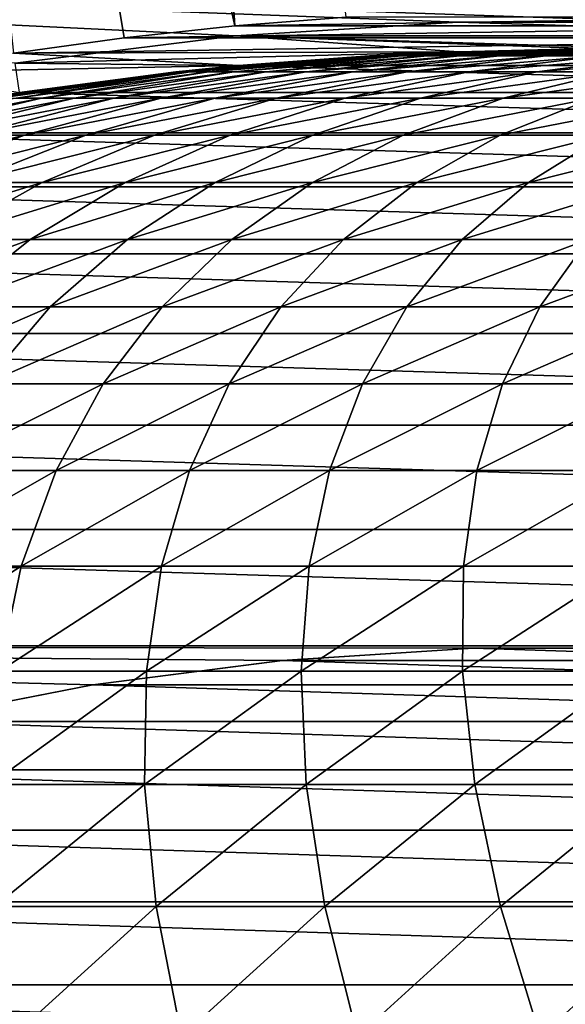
# Model space of a CAD drawing. Header units: metres. Extents: x -24 to 236, y -24 to 24.
# Tile 57 of 256: x -1.38 to -0.01, y 6.6 to 9.08. Entities that reach past the tile are written whole.
import ezdxf

# ---------------------------------------------------------------- set-up
doc = ezdxf.new("R2010")
doc.units = ezdxf.units.M
doc.layers.add('solid_10392024', color=7, linetype='CONTINUOUS')

msp = doc.modelspace()

# ---------------------------------------------------------------- linework, layer by layer
at = {"layer": 'solid_10392024'}
for points in [[(-1.936805, 13.966345, 4.4), (-0.839321, 9.061184, 9.4), (-1.164514, 14.051829, 4.4)], [(-1.164514, 14.051829, 4.4), (-0.839321, 9.061184, 9.4), (-0.560048, 9.082749, 9.4)], [(-1.936805, 13.966345, 4.4), (-1.395959, 8.992279, 9.4), (-1.11822, 9.030998, 9.4)], [(-1.936805, 13.966345, 4.4), (-1.11822, 9.030998, 9.4), (-0.839321, 9.061184, 9.4)], [(6.398346, 8.916892), (-5.858806, 9.280356), (5.858806, 9.280356)], [(0.279591, 9.070678), (-5.858806, 9.280356), (6.398346, 8.916892)], [(-0.279591, 9.070678), (-5.858806, 9.280356), (0.279591, 9.070678)], [(-0.836992, 9.036287), (-5.858806, 9.280356), (-0.279591, 9.070678)], [(-1.392217, 8.967558), (-5.858806, 9.280356), (-0.836992, 9.036287)], [(0.560048, 9.082749, 9.4), (-0.560048, 9.082749, 9.4), (-0.839321, 9.061184, 9.4)], [(0.839321, 9.061184, 9.4), (0.560048, 9.082749, 9.4), (-0.839321, 9.061184, 9.4)], [(-0.837015, 9.03629, 0.009358), (-0.836992, 9.036287), (-0.279591, 9.070678)], [(-0.279637, 9.070673, 0.009358), (-0.837015, 9.03629, 0.009358), (-0.279591, 9.070678)], [(0.837015, 9.03629, 0.009358), (-0.837015, 9.03629, 0.009358), (-0.279637, 9.070673, 0.009358)], [(-0.279637, 9.070673, 0.009358), (-0.279591, 9.070678), (0.279591, 9.070678)], [(0.279637, 9.070673, 0.009358), (-0.279637, 9.070673, 0.009358), (0.279591, 9.070678)], [(0.837015, 9.03629, 0.009358), (-0.279637, 9.070673, 0.009358), (0.279637, 9.070673, 0.009358)], [(0.839321, 9.061184, 9.4), (-0.839321, 9.061184, 9.4), (-1.11822, 9.030998, 9.4)], [(1.11822, 9.030998, 9.4), (0.839321, 9.061184, 9.4), (-1.11822, 9.030998, 9.4)], [(1.11822, 9.030998, 9.4), (-1.11822, 9.030998, 9.4), (-1.395959, 8.992279, 9.4)], [(-0.277191, 8.995729, 9.4), (1.11822, 9.030998, 9.4), (-1.395959, 8.992279, 9.4)], [(-1.392124, 8.967575, 0.009358), (-1.392217, 8.967558), (-0.836992, 9.036287)], [(-0.837015, 9.03629, 0.009358), (-1.392124, 8.967575, 0.009358), (-0.836992, 9.036287)], [(-0.277191, 8.995729, 0.009358), (-1.392124, 8.967575, 0.009358), (-0.837015, 9.03629, 0.009358)], [(1.392124, 8.967575, 0.009358), (-0.837015, 9.03629, 0.009358), (0.837015, 9.03629, 0.009358)], [(0.277191, 8.995729, 0.009358), (-0.837015, 9.03629, 0.009358), (1.392124, 8.967575, 0.009358)], [(-0.277191, 8.995729, 0.009358), (-0.837015, 9.03629, 0.009358), (0.277191, 8.995729, 0.009358)], [(-0.277191, 8.995729, 9.4), (0.277191, 8.995729, 9.4), (1.11822, 9.030998, 9.4)], [(-0.83047, 8.961599, 9.4), (-1.395959, 8.992279, 9.4), (-1.671865, 8.945097, 9.4)], [(-0.83047, 8.961599, 9.4), (-0.277191, 8.995729, 9.4), (-1.395959, 8.992279, 9.4)], [(-0.83047, 8.961599, 0.009358), (-1.392124, 8.967575, 0.009358), (-0.277191, 8.995729, 0.009358)], [(-0.277662, 8.995712), (-0.831248, 8.961519), (-0.83047, 8.961599, 0.009358)], [(0.831248, 8.961519), (-0.831248, 8.961519), (-0.277662, 8.995712)], [(-0.277156, 8.995731, 57.5), (-0.277191, 8.995729, 9.4), (-0.83047, 8.961599, 9.4)], [(-0.501366, 8.986024, 57.5), (-0.277156, 8.995731, 57.5), (-0.83047, 8.961599, 9.4)], [(-0.277662, 8.995712), (-0.83047, 8.961599, 0.009358), (-0.277191, 8.995729, 0.009358)], [(-0.501366, 8.986024, 57.5), (-0.492278, 8.986027, 61.275776), (-0.277156, 8.995731, 57.5)], [(-0.492278, 8.986027, 61.275776), (-0.004567, 8.999992, 61.27343), (-0.01365, 8.99999, 57.5)], [(-0.492278, 8.986027, 61.275776), (-0.465024, 8.986032, 65.051018), (-0.004567, 8.999992, 61.27343)], [(-0.492278, 8.986027, 61.275776), (-0.01365, 8.99999, 57.5), (-0.277156, 8.995731, 57.5)], [(-0.465024, 8.986032, 65.051018), (0.02267, 8.999998, 65.046333), (-0.004567, 8.999992, 61.27343)], [(-0.465024, 8.986032, 65.051018), (-0.419622, 8.986039, 68.825218), (0.02267, 8.999998, 65.046333)], [(-0.419622, 8.986039, 68.825218), (0.068044, 9.000005, 68.818184), (0.02267, 8.999998, 65.046333)], [(-0.419622, 8.986039, 68.825218), (-0.356087, 8.986046, 72.597832), (0.068044, 9.000005, 68.818184)], [(-0.356087, 8.986046, 72.597832), (0.131539, 9.000011, 72.588455), (0.068044, 9.000005, 68.818184)], [(-0.356087, 8.986046, 72.597832), (-0.274438, 8.986052, 76.368347), (0.131539, 9.000011, 72.588455)], [(-0.277662, 8.995712), (-0.277191, 8.995729, 0.009358), (0.277191, 8.995729, 0.009358)], [(0.277662, 8.995712), (-0.277662, 8.995712), (0.277191, 8.995729, 0.009358)], [(0.831248, 8.961519), (-0.277662, 8.995712), (0.277662, 8.995712)], [(-0.01365, 8.99999, 57.5), (0.277156, 8.995731, 57.5), (-0.277191, 8.995729, 9.4)], [(-0.277156, 8.995731, 57.5), (-0.01365, 8.99999, 57.5), (-0.277191, 8.995729, 9.4)], [(0.277156, 8.995731, 57.5), (0.277191, 8.995729, 9.4), (-0.277191, 8.995729, 9.4)], [(-0.274438, 8.986052, 76.368347), (0.213138, 9.000017, 76.356621), (0.131539, 9.000011, 72.588455)], [(-0.274438, 8.986052, 76.368347), (-0.17469, 8.986054, 80.136238), (0.213138, 9.000017, 76.356621)], [(-0.17469, 8.986054, 80.136238), (0.312824, 9.00002, 80.122162), (0.213138, 9.000017, 76.356621)], [(-0.17469, 8.986054, 80.136238), (-0.056861, 8.986055, 83.900986), (0.312824, 9.00002, 80.122162)], [(-0.056861, 8.986055, 83.900986), (0.43058, 9.000021, 83.884552), (0.312824, 9.00002, 80.122162)], [(-0.056861, 8.986055, 83.900986), (0.079034, 8.986053, 87.662048), (0.43058, 9.000021, 83.884552)], [(-0.01365, 8.99999, 57.5), (-0.004567, 8.999992, 61.27343), (0.277156, 8.995731, 57.5)], [(-1.380554, 8.893479, 0.009358), (-1.392124, 8.967575, 0.009358), (-0.83047, 8.961599, 0.009358)], [(-0.978515, 8.945651, 61.278111), (-0.492278, 8.986027, 61.275776), (-0.501366, 8.986024, 57.5)], [(-0.978515, 8.945651, 61.278111), (-0.951245, 8.945657, 65.055695), (-0.492278, 8.986027, 61.275776)], [(-0.978515, 8.945651, 61.278111), (-0.501366, 8.986024, 57.5), (-0.830415, 8.961608, 57.5)], [(-0.951245, 8.945657, 65.055695), (-0.465024, 8.986032, 65.051018), (-0.492278, 8.986027, 61.275776)], [(-0.951245, 8.945657, 65.055695), (-0.905814, 8.945663, 68.83223), (-0.465024, 8.986032, 65.051018)], [(-0.905814, 8.945663, 68.83223), (-0.419622, 8.986039, 68.825218), (-0.465024, 8.986032, 65.051018)], [(-0.905814, 8.945663, 68.83223), (-0.842241, 8.94567, 72.607185), (-0.419622, 8.986039, 68.825218)], [(-0.842241, 8.94567, 72.607185), (-0.356087, 8.986046, 72.597832), (-0.419622, 8.986039, 68.825218)], [(-0.842241, 8.94567, 72.607185), (-0.760541, 8.945676, 76.380043), (-0.356087, 8.986046, 72.597832)], [(-0.830415, 8.961608, 57.5), (-0.501366, 8.986024, 57.5), (-0.83047, 8.961599, 9.4)], [(-0.760541, 8.945676, 76.380043), (-0.274438, 8.986052, 76.368347), (-0.356087, 8.986046, 72.597832)], [(-0.760541, 8.945676, 76.380043), (-0.660731, 8.945679, 80.150276), (-0.274438, 8.986052, 76.368347)], [(-0.660731, 8.945679, 80.150276), (-0.17469, 8.986054, 80.136238), (-0.274438, 8.986052, 76.368347)], [(-0.660731, 8.945679, 80.150276), (-0.542828, 8.94568, 83.917366), (-0.17469, 8.986054, 80.136238)], [(-0.542828, 8.94568, 83.917366), (-0.056861, 8.986055, 83.900986), (-0.17469, 8.986054, 80.136238)], [(-0.542828, 8.94568, 83.917366), (-0.406849, 8.945678, 87.680786), (-0.056861, 8.986055, 83.900986)], [(-0.406849, 8.945678, 87.680786), (0.079034, 8.986053, 87.662048), (-0.056861, 8.986055, 83.900986)], [(-0.406849, 8.945678, 87.680786), (-0.25281, 8.945673, 91.44001), (0.079034, 8.986053, 87.662048)], [(-0.25281, 8.945673, 91.44001), (0.232976, 8.986049, 91.418915), (0.079034, 8.986053, 87.662048)], [(-0.25281, 8.945673, 91.44001), (-0.080727, 8.945666, 95.194511), (0.232976, 8.986049, 91.418915)], [(-0.080727, 8.945666, 95.194511), (0.40495, 8.986042, 95.171066), (0.232976, 8.986049, 91.418915)], [(-0.080727, 8.945666, 95.194511), (0.109381, 8.94566, 98.943771), (0.40495, 8.986042, 95.171066)], [(-1.380554, 8.893479, 9.4), (-0.83047, 8.961599, 9.4), (-1.671865, 8.945097, 9.4)], [(-1.46185, 8.878983, 61.280434), (-0.978515, 8.945651, 61.278111), (-0.987609, 8.945648, 57.5)], [(-1.46185, 8.878983, 61.280434), (-1.434563, 8.878989, 65.060341), (-0.978515, 8.945651, 61.278111)], [(-1.46185, 8.878983, 61.280434), (-0.987609, 8.945648, 57.5), (-1.380525, 8.893489, 57.5)], [(-1.434563, 8.878989, 65.060341), (-0.951245, 8.945657, 65.055695), (-0.978515, 8.945651, 61.278111)], [(-1.434563, 8.878989, 65.060341), (-1.389105, 8.878996, 68.839195), (-0.951245, 8.945657, 65.055695)], [(-1.389105, 8.878996, 68.839195), (-0.905814, 8.945663, 68.83223), (-0.951245, 8.945657, 65.055695)], [(-1.389105, 8.878996, 68.839195), (-1.325492, 8.879004, 72.616478), (-0.905814, 8.945663, 68.83223)], [(-0.830415, 8.961608, 57.5), (-0.83047, 8.961599, 9.4), (-1.380554, 8.893479, 9.4)], [(-0.987609, 8.945648, 57.5), (-0.830415, 8.961608, 57.5), (-1.380554, 8.893479, 9.4)], [(-1.380317, 8.893538), (-1.380554, 8.893479, 0.009358), (-0.83047, 8.961599, 0.009358)], [(-1.380525, 8.893489, 57.5), (-0.987609, 8.945648, 57.5), (-1.380554, 8.893479, 9.4)], [(-0.831248, 8.961519), (-1.380317, 8.893538), (-0.83047, 8.961599, 0.009358)], [(1.380317, 8.893538), (-1.380317, 8.893538), (-0.831248, 8.961519)], [(-1.325492, 8.879004, 72.616478), (-0.842241, 8.94567, 72.607185), (-0.905814, 8.945663, 68.83223)], [(-1.325492, 8.879004, 72.616478), (-1.243742, 8.879008, 76.39167), (-0.842241, 8.94567, 72.607185)], [(-1.243742, 8.879008, 76.39167), (-0.760541, 8.945676, 76.380043), (-0.842241, 8.94567, 72.607185)], [(-1.243742, 8.879008, 76.39167), (-1.143871, 8.879011, 80.16423), (-0.760541, 8.945676, 76.380043)], [(-1.143871, 8.879011, 80.16423), (-0.660731, 8.945679, 80.150276), (-0.760541, 8.945676, 76.380043)], [(-1.143871, 8.879011, 80.16423), (-1.025895, 8.879012, 83.933655), (-0.660731, 8.945679, 80.150276)], [(-1.025895, 8.879012, 83.933655), (-0.542828, 8.94568, 83.917366), (-0.660731, 8.945679, 80.150276)], [(-1.025895, 8.879012, 83.933655), (-0.889831, 8.87901, 87.699409), (-0.542828, 8.94568, 83.917366)], [(-0.987609, 8.945648, 57.5), (-0.978515, 8.945651, 61.278111), (-0.830415, 8.961608, 57.5)], [(-0.889831, 8.87901, 87.699409), (-0.406849, 8.945678, 87.680786), (-0.542828, 8.94568, 83.917366)], [(-0.889831, 8.87901, 87.699409), (-0.735696, 8.879005, 91.460968), (-0.406849, 8.945678, 87.680786)], [(1.380317, 8.893538), (-0.831248, 8.961519), (0.831248, 8.961519)], [(-0.735696, 8.879005, 91.460968), (-0.25281, 8.945673, 91.44001), (-0.406849, 8.945678, 87.680786)], [(-0.735696, 8.879005, 91.460968), (-0.563506, 8.878999, 95.217819), (-0.25281, 8.945673, 91.44001)], [(-0.563506, 8.878999, 95.217819), (-0.080727, 8.945666, 95.194511), (-0.25281, 8.945673, 91.44001)], [(-0.563506, 8.878999, 95.217819), (-0.373278, 8.878993, 98.969429), (-0.080727, 8.945666, 95.194511)], [(-0.373278, 8.878993, 98.969429), (0.109381, 8.94566, 98.943771), (-0.080727, 8.945666, 95.194511)], [(-0.373278, 8.878993, 98.969429), (-0.165028, 8.878987, 102.715279), (0.109381, 8.94566, 98.943771)], [(-0.165028, 8.878987, 102.715279), (0.3175, 8.945655, 102.687263), (0.109381, 8.94566, 98.943771)], [(-0.165028, 8.878987, 102.715279), (0.061226, 8.878984, 106.454842), (0.3175, 8.945655, 102.687263)], [(-1.380317, 8.893538), (-1.924624, 8.79179), (-1.380554, 8.893479, 0.009358)], [(1.924624, 8.79179), (-1.924624, 8.79179), (-1.380317, 8.893538)], [(1.924624, 8.79179), (-1.380317, 8.893538), (1.380317, 8.893538)], [(-1.804421, 8.78624, 72.625694), (-1.325492, 8.879004, 72.616478), (-1.389105, 8.878996, 68.839195)], [(-1.804421, 8.78624, 72.625694), (-1.722621, 8.786245, 76.403191), (-1.325492, 8.879004, 72.616478)], [(-1.722621, 8.786245, 76.403191), (-1.243742, 8.879008, 76.39167), (-1.325492, 8.879004, 72.616478)], [(-1.722621, 8.786245, 76.403191), (-1.622689, 8.786248, 80.178062), (-1.243742, 8.879008, 76.39167)], [(-1.622689, 8.786248, 80.178062), (-1.143871, 8.879011, 80.16423), (-1.243742, 8.879008, 76.39167)], [(-1.622689, 8.786248, 80.178062), (-1.504641, 8.786249, 83.949799), (-1.143871, 8.879011, 80.16423)], [(-1.504641, 8.786249, 83.949799), (-1.025895, 8.879012, 83.933655), (-1.143871, 8.879011, 80.16423)], [(-1.504641, 8.786249, 83.949799), (-1.368493, 8.786246, 87.717865), (-1.025895, 8.879012, 83.933655)], [(-1.368493, 8.786246, 87.717865), (-0.889831, 8.87901, 87.699409), (-1.025895, 8.879012, 83.933655)], [(-1.368493, 8.786246, 87.717865), (-1.214263, 8.786242, 91.48175), (-0.889831, 8.87901, 87.699409)], [(-1.214263, 8.786242, 91.48175), (-0.735696, 8.879005, 91.460968), (-0.889831, 8.87901, 87.699409)], [(-1.214263, 8.786242, 91.48175), (-1.041966, 8.786236, 95.240921), (-0.735696, 8.879005, 91.460968)], [(-1.041966, 8.786236, 95.240921), (-0.563506, 8.878999, 95.217819), (-0.735696, 8.879005, 91.460968)], [(-1.041966, 8.786236, 95.240921), (-0.85162, 8.786229, 98.994858), (-0.563506, 8.878999, 95.217819)], [(-0.85162, 8.786229, 98.994858), (-0.373278, 8.878993, 98.969429), (-0.563506, 8.878999, 95.217819)], [(-0.85162, 8.786229, 98.994858), (-0.64324, 8.786224, 102.743042), (-0.373278, 8.878993, 98.969429)], [(-0.64324, 8.786224, 102.743042), (-0.165028, 8.878987, 102.715279), (-0.373278, 8.878993, 98.969429)], [(-0.64324, 8.786224, 102.743042), (-0.416844, 8.786222, 106.484947), (-0.165028, 8.878987, 102.715279)], [(-0.416844, 8.786222, 106.484947), (0.061226, 8.878984, 106.454842), (-0.165028, 8.878987, 102.715279)], [(-0.416844, 8.786222, 106.484947), (-0.17245, 8.786223, 110.220047), (0.061226, 8.878984, 106.454842)], [(-0.17245, 8.786223, 110.220047), (0.305467, 8.878986, 110.187599), (0.061226, 8.878984, 106.454842)], [(-0.17245, 8.786223, 110.220047), (0.089905, 8.78623, 113.947838), (0.305467, 8.878986, 110.187599)], [(2.462766, 8.656474), (-2.462766, 8.656474), (-1.924624, 8.79179)], [(2.462766, 8.656474), (-1.924624, 8.79179), (1.924624, 8.79179)], [(-1.841428, 8.66766, 87.736099), (-1.368493, 8.786246, 87.717865), (-1.504641, 8.786249, 83.949799)], [(-1.841428, 8.66766, 87.736099), (-1.687104, 8.667656, 91.502274), (-1.368493, 8.786246, 87.717865)], [(-1.687104, 8.667656, 91.502274), (-1.214263, 8.786242, 91.48175), (-1.368493, 8.786246, 87.717865)], [(-1.687104, 8.667656, 91.502274), (-1.514702, 8.66765, 95.263741), (-1.214263, 8.786242, 91.48175)], [(-1.514702, 8.66765, 95.263741), (-1.041966, 8.786236, 95.240921), (-1.214263, 8.786242, 91.48175)], [(-1.514702, 8.66765, 95.263741), (-1.324239, 8.667644, 99.019981), (-1.041966, 8.786236, 95.240921)], [(-1.324239, 8.667644, 99.019981), (-0.85162, 8.786229, 98.994858), (-1.041966, 8.786236, 95.240921)], [(-1.324239, 8.667644, 99.019981), (-1.115731, 8.667638, 102.77047), (-0.85162, 8.786229, 98.994858)], [(-1.115731, 8.667638, 102.77047), (-0.64324, 8.786224, 102.743042), (-0.85162, 8.786229, 98.994858)], [(-1.115731, 8.667638, 102.77047), (-0.889195, 8.667635, 106.514687), (-0.64324, 8.786224, 102.743042)], [(-0.889195, 8.667635, 106.514687), (-0.416844, 8.786222, 106.484947), (-0.64324, 8.786224, 102.743042)], [(-0.889195, 8.667635, 106.514687), (-0.644649, 8.667638, 110.252113), (-0.416844, 8.786222, 106.484947)], [(-0.644649, 8.667638, 110.252113), (-0.17245, 8.786223, 110.220047), (-0.416844, 8.786222, 106.484947)], [(-0.644649, 8.667638, 110.252113), (-0.38213, 8.667644, 113.982224), (-0.17245, 8.786223, 110.220047)], [(-0.38213, 8.667644, 113.982224), (0.089905, 8.78623, 113.947838), (-0.17245, 8.786223, 110.220047)], [(-0.38213, 8.667644, 113.982224), (-0.101688, 8.667652, 117.704514), (0.089905, 8.78623, 113.947838)], [(-0.101688, 8.667652, 117.704514), (0.370172, 8.786238, 117.667801), (0.089905, 8.78623, 113.947838)], [(-0.101688, 8.667652, 117.704514), (0.196628, 8.667659, 121.41848), (0.370172, 8.786238, 117.667801)], [(-1.789746, 8.523582, 99.044731), (-1.324239, 8.667644, 99.019981), (-1.514702, 8.66765, 95.263741)], [(-1.789746, 8.523582, 99.044731), (-1.581111, 8.523578, 102.797493), (-1.324239, 8.667644, 99.019981)], [(-1.581111, 8.523578, 102.797493), (-1.115731, 8.667638, 102.77047), (-1.324239, 8.667644, 99.019981)], [(-1.581111, 8.523578, 102.797493), (-1.354437, 8.523575, 106.543983), (-1.115731, 8.667638, 102.77047)], [(-1.354437, 8.523575, 106.543983), (-0.889195, 8.667635, 106.514687), (-1.115731, 8.667638, 102.77047)], [(-1.354437, 8.523575, 106.543983), (-1.109742, 8.523577, 110.283691), (-0.889195, 8.667635, 106.514687)], [(-1.109742, 8.523577, 110.283691), (-0.644649, 8.667638, 110.252113), (-0.889195, 8.667635, 106.514687)], [(-1.109742, 8.523577, 110.283691), (-0.847063, 8.523583, 114.01609), (-0.644649, 8.667638, 110.252113)], [(-0.847063, 8.523583, 114.01609), (-0.38213, 8.667644, 113.982224), (-0.644649, 8.667638, 110.252113)], [(-0.847063, 8.523583, 114.01609), (-0.566448, 8.523591, 117.740685), (-0.38213, 8.667644, 113.982224)], [(-0.566448, 8.523591, 117.740685), (-0.101688, 8.667652, 117.704514), (-0.38213, 8.667644, 113.982224)], [(-0.566448, 8.523591, 117.740685), (-0.267946, 8.523599, 121.456955), (-0.101688, 8.667652, 117.704514)], [(-0.267946, 8.523599, 121.456955), (0.196628, 8.667659, 121.41848), (-0.101688, 8.667652, 117.704514)], [(-0.267946, 8.523599, 121.456955), (0.048393, 8.523604, 125.164391), (0.196628, 8.667659, 121.41848)], [(2.991777, 8.488186), (-2.991777, 8.488186), (-2.462766, 8.656474)], [(2.991777, 8.488186), (-2.462766, 8.656474), (2.462766, 8.656474)], [(-1.811205, 8.354463, 106.572746), (-1.354437, 8.523575, 106.543983), (-1.581111, 8.523578, 102.797493)], [(-1.811205, 8.354463, 106.572746), (-1.566363, 8.354465, 110.31469), (-1.354437, 8.523575, 106.543983)], [(-1.566363, 8.354465, 110.31469), (-1.109742, 8.523577, 110.283691), (-1.354437, 8.523575, 106.543983)], [(-1.566363, 8.354465, 110.31469), (-1.303525, 8.354471, 114.049347), (-1.109742, 8.523577, 110.283691)], [(-1.303525, 8.354471, 114.049347), (-0.847063, 8.523583, 114.01609), (-1.109742, 8.523577, 110.283691)], [(-1.303525, 8.354471, 114.049347), (-1.022741, 8.354479, 117.776192), (-0.847063, 8.523583, 114.01609)], [(-1.022741, 8.354479, 117.776192), (-0.566448, 8.523591, 117.740685), (-0.847063, 8.523583, 114.01609)], [(-1.022741, 8.354479, 117.776192), (-0.724058, 8.354486, 121.49472), (-0.566448, 8.523591, 117.740685)], [(-0.724058, 8.354486, 121.49472), (-0.267946, 8.523599, 121.456955), (-0.566448, 8.523591, 117.740685)], [(-0.724058, 8.354486, 121.49472), (-0.407525, 8.354492, 125.204437), (-0.267946, 8.523599, 121.456955)], [(-0.407525, 8.354492, 125.204437), (0.048393, 8.523604, 125.164391), (-0.267946, 8.523599, 121.456955)], [(-0.407525, 8.354492, 125.204437), (-0.07319, 8.354495, 128.904816), (0.048393, 8.523604, 125.164391)], [(-0.07319, 8.354495, 128.904816), (0.382522, 8.523607, 128.862503), (0.048393, 8.523604, 125.164391)], [(-0.07319, 8.354495, 128.904816), (0.278898, 8.354495, 132.595352), (0.382522, 8.523607, 128.862503)], [(3.508648, 8.287905), (-3.508648, 8.287905), (-2.991777, 8.488186)], [(3.508648, 8.287905), (-2.991777, 8.488186), (2.991777, 8.488186)], [(-1.750177, 8.160805, 114.081879), (-1.303525, 8.354471, 114.049347), (-1.566363, 8.354465, 110.31469)], [(-1.750177, 8.160805, 114.081879), (-1.469226, 8.160812, 117.810936), (-1.303525, 8.354471, 114.049347)], [(-1.469226, 8.160812, 117.810936), (-1.022741, 8.354479, 117.776192), (-1.303525, 8.354471, 114.049347)], [(-1.469226, 8.160812, 117.810936), (-1.170365, 8.16082, 121.531685), (-1.022741, 8.354479, 117.776192)], [(-1.170365, 8.16082, 121.531685), (-0.724058, 8.354486, 121.49472), (-1.022741, 8.354479, 117.776192)], [(-1.170365, 8.16082, 121.531685), (-0.853643, 8.160826, 125.243614), (-0.724058, 8.354486, 121.49472)], [(-0.853643, 8.160826, 125.243614), (-0.407525, 8.354492, 125.204437), (-0.724058, 8.354486, 121.49472)], [(-0.853643, 8.160826, 125.243614), (-0.519107, 8.160829, 128.946228), (-0.407525, 8.354492, 125.204437)], [(-0.519107, 8.160829, 128.946228), (-0.07319, 8.354495, 128.904816), (-0.407525, 8.354492, 125.204437)], [(-0.519107, 8.160829, 128.946228), (-0.166805, 8.160829, 132.639008), (-0.07319, 8.354495, 128.904816)], [(-0.166805, 8.160829, 132.639008), (0.278898, 8.354495, 132.595352), (-0.07319, 8.354495, 128.904816)], [(-0.166805, 8.160829, 132.639008), (0.203213, 8.160825, 136.321457), (0.278898, 8.354495, 132.595352)], [(4.011116, 8.056745), (-4.011116, 8.056745), (-3.508648, 8.287905)], [(4.011116, 8.056745), (-3.508648, 8.287905), (3.508648, 8.287905)], [(-1.605558, 7.943169, 121.567719), (-1.170365, 8.16082, 121.531685), (-1.469226, 8.160812, 117.810936)], [(-1.605558, 7.943169, 121.567719), (-1.28865, 7.943174, 125.281822), (-1.170365, 8.16082, 121.531685)], [(-1.28865, 7.943174, 125.281822), (-0.853643, 8.160826, 125.243614), (-1.170365, 8.16082, 121.531685)], [(-1.28865, 7.943174, 125.281822), (-0.953918, 7.943177, 128.986603), (-0.853643, 8.160826, 125.243614)], [(-0.953918, 7.943177, 128.986603), (-0.519107, 8.160829, 128.946228), (-0.853643, 8.160826, 125.243614)], [(-0.953918, 7.943177, 128.986603), (-0.601408, 7.943177, 132.68158), (-0.519107, 8.160829, 128.946228)], [(-0.601408, 7.943177, 132.68158), (-0.166805, 8.160829, 132.639008), (-0.519107, 8.160829, 128.946228)], [(-0.601408, 7.943177, 132.68158), (-0.231169, 7.943174, 136.366211), (-0.166805, 8.160829, 132.639008)], [(-0.231169, 7.943174, 136.366211), (0.203213, 8.160825, 136.321457), (-0.166805, 8.160829, 132.639008)], [(-0.231169, 7.943174, 136.366211), (0.156751, 7.943168, 140.040009), (0.203213, 8.160825, 136.321457)], [(4.499504, 7.794505), (-4.499504, 7.794505), (-4.011116, 8.056745)], [(4.499504, 7.794505), (-4.011116, 8.056745), (4.011116, 8.056745)], [(-1.711269, 7.702177, 125.318939), (-1.28865, 7.943174, 125.281822), (-1.605558, 7.943169, 121.567719)], [(-1.711269, 7.702177, 125.318939), (-1.376345, 7.70218, 129.025833), (-1.28865, 7.943174, 125.281822)], [(-1.376345, 7.70218, 129.025833), (-0.953918, 7.943177, 128.986603), (-1.28865, 7.943174, 125.281822)], [(-1.376345, 7.70218, 129.025833), (-1.023633, 7.70218, 132.722931), (-0.953918, 7.943177, 128.986603)], [(-1.023633, 7.70218, 132.722931), (-0.601408, 7.943177, 132.68158), (-0.953918, 7.943177, 128.986603)], [(-1.023633, 7.70218, 132.722931), (-0.65318, 7.702177, 136.409698), (-0.601408, 7.943177, 132.68158)], [(-0.65318, 7.702177, 136.409698), (-0.231169, 7.943174, 136.366211), (-0.601408, 7.943177, 132.68158)], [(-0.65318, 7.702177, 136.409698), (-0.265034, 7.702171, 140.085632), (-0.231169, 7.943174, 136.366211)], [(-0.265034, 7.702171, 140.085632), (0.156751, 7.943168, 140.040009), (-0.231169, 7.943174, 136.366211)], [(-0.265034, 7.702171, 140.085632), (0.140758, 7.702164, 143.750244), (0.156751, 7.943168, 140.040009)], [(4.971456, 7.502286), (-4.971456, 7.502286), (-4.499504, 7.794505)], [(4.971456, 7.502286), (-4.499504, 7.794505), (4.499504, 7.794505)], [(-1.785148, 7.438546, 129.063797), (-1.376345, 7.70218, 129.025833), (-1.711269, 7.702177, 125.318939)], [(-1.785148, 7.438546, 129.063797), (-1.432239, 7.438546, 132.762939), (-1.376345, 7.70218, 129.025833)], [(-1.432239, 7.438546, 132.762939), (-1.023633, 7.70218, 132.722931), (-1.376345, 7.70218, 129.025833)], [(-1.432239, 7.438546, 132.762939), (-1.061579, 7.438543, 136.451767), (-1.023633, 7.70218, 132.722931)], [(-1.061579, 7.438543, 136.451767), (-0.65318, 7.702177, 136.409698), (-1.023633, 7.70218, 132.722931)], [(-1.061579, 7.438543, 136.451767), (-0.673214, 7.438538, 140.129791), (-0.65318, 7.702177, 136.409698)], [(-0.673214, 7.438538, 140.129791), (-0.265034, 7.702171, 140.085632), (-0.65318, 7.702177, 136.409698)], [(-0.673214, 7.438538, 140.129791), (-0.267192, 7.438531, 143.796478), (-0.265034, 7.702171, 140.085632)], [(-0.267192, 7.438531, 143.796478), (0.140758, 7.702164, 143.750244), (-0.265034, 7.702171, 140.085632)], [(-0.267192, 7.438531, 143.796478), (0.156439, 7.438524, 147.45134), (0.140758, 7.702164, 143.750244)], [(-0.240831, 7.496129), (-4.971456, 7.502286), (4.971456, 7.502286)], [(-0.720831, 7.465271), (-4.971456, 7.502286), (-0.240831, 7.496129)], [(-1.196781, 7.403913), (-4.971456, 7.502286), (-0.720831, 7.465271)], [(-1.66828, 7.312086), (-4.971456, 7.502286), (-1.196781, 7.403913)], [(-0.720225, 7.465335, 0.009358), (-0.720831, 7.465271), (-0.240831, 7.496129)], [(-0.240422, 7.496145, 0.009358), (-0.720225, 7.465335, 0.009358), (-0.240831, 7.496129)], [(0.720225, 7.465335, 0.009358), (-0.720225, 7.465335, 0.009358), (-0.240422, 7.496145, 0.009358)], [(4.971456, 7.502286), (0.240831, 7.496129), (-0.240831, 7.496129)], [(-0.240422, 7.496145, 0.009358), (-0.240831, 7.496129), (0.240831, 7.496129)], [(0.240422, 7.496145, 0.009358), (-0.240422, 7.496145, 0.009358), (0.240831, 7.496129)], [(0.720225, 7.465335, 0.009358), (-0.240422, 7.496145, 0.009358), (0.240422, 7.496145, 0.009358)], [(-0.720225, 7.465335, 0.009358), (-1.197023, 7.403854, 0.009358), (-0.720831, 7.465271)], [(1.197023, 7.403854, 0.009358), (-1.197023, 7.403854, 0.009358), (-0.720225, 7.465335, 0.009358)], [(-1.197023, 7.403854, 0.009358), (-1.196781, 7.403913), (-0.720831, 7.465271)], [(1.197023, 7.403854, 0.009358), (-0.720225, 7.465335, 0.009358), (0.720225, 7.465335, 0.009358)], [(-1.455166, 7.153047, 136.492325), (-1.061579, 7.438543, 136.451767), (-1.432239, 7.438546, 132.762939)], [(-1.455166, 7.153047, 136.492325), (-1.06659, 7.153042, 140.172333), (-1.061579, 7.438543, 136.451767)], [(-1.06659, 7.153042, 140.172333), (-0.673214, 7.438538, 140.129791), (-1.061579, 7.438543, 136.451767)], [(-1.06659, 7.153042, 140.172333), (-0.660346, 7.153036, 143.841034), (-0.673214, 7.438538, 140.129791)], [(-0.660346, 7.153036, 143.841034), (-0.267192, 7.438531, 143.796478), (-0.673214, 7.438538, 140.129791)], [(-0.660346, 7.153036, 143.841034), (-0.236481, 7.153028, 147.49791), (-0.267192, 7.438531, 143.796478)], [(-0.236481, 7.153028, 147.49791), (0.156439, 7.438524, 147.45134), (-0.267192, 7.438531, 143.796478)], [(-0.236481, 7.153028, 147.49791), (0.204957, 7.153022, 151.142441), (0.156439, 7.438524, 147.45134)], [(-1.197023, 7.403854, 0.009358), (-1.668887, 7.311958, 0.009358), (-1.66828, 7.312086)], [(1.668887, 7.311958, 0.009358), (-1.668887, 7.311958, 0.009358), (-1.197023, 7.403854, 0.009358)], [(-1.197023, 7.403854, 0.009358), (-1.66828, 7.312086), (-1.196781, 7.403913)], [(1.668887, 7.311958, 0.009358), (-1.197023, 7.403854, 0.009358), (1.197023, 7.403854, 0.009358)], [(2.133907, 7.19002, 0.009358), (-2.133907, 7.19002, 0.009358), (-1.668887, 7.311958, 0.009358)], [(2.133907, 7.19002, 0.009358), (-1.668887, 7.311958, 0.009358), (1.668887, 7.311958, 0.009358)], [(2.590199, 7.038527, 0.009358), (-2.590199, 7.038527, 0.009358), (-2.133907, 7.19002, 0.009358)], [(2.590199, 7.038527, 0.009358), (-2.133907, 7.19002, 0.009358), (2.133907, 7.19002, 0.009358)], [(-1.444006, 6.846523, 140.213165), (-1.06659, 7.153042, 140.172333), (-1.455166, 7.153047, 136.492325)], [(-1.444006, 6.846523, 140.213165), (-1.037549, 6.846517, 143.883774), (-1.06659, 7.153042, 140.172333)], [(-1.037549, 6.846517, 143.883774), (-0.660346, 7.153036, 143.841034), (-1.06659, 7.153042, 140.172333)], [(-1.037549, 6.846517, 143.883774), (-0.61346, 6.84651, 147.542587), (-0.660346, 7.153036, 143.841034)], [(-0.61346, 6.84651, 147.542587), (-0.236481, 7.153028, 147.49791), (-0.660346, 7.153036, 143.841034)], [(-0.61346, 6.84651, 147.542587), (-0.171786, 6.846504, 151.189072), (-0.236481, 7.153028, 147.49791)], [(-0.171786, 6.846504, 151.189072), (0.204957, 7.153022, 151.142441), (-0.236481, 7.153028, 147.49791)], [(-0.171786, 6.846504, 151.189072), (0.287425, 6.846502, 154.822739), (0.204957, 7.153022, 151.142441)], [(3.035901, 6.858083, 0.009358), (-3.035901, 6.858083, 0.009358), (-2.590199, 7.038527, 0.009358)], [(3.035901, 6.858083, 0.009358), (-2.590199, 7.038527, 0.009358), (2.590199, 7.038527, 0.009358)], [(3.469084, 6.649467, 0.009358), (-3.469084, 6.649467, 0.009358), (-3.035901, 6.858083, 0.009358)], [(3.469084, 6.649467, 0.009358), (-3.035901, 6.858083, 0.009358), (3.035901, 6.858083, 0.009358)], [(-1.397692, 6.519876, 143.924591), (-1.037549, 6.846517, 143.883774), (-1.444006, 6.846523, 140.213165)], [(-1.397692, 6.519876, 143.924591), (-0.973388, 6.51987, 147.585251), (-1.037549, 6.846517, 143.883774)], [(-0.973388, 6.51987, 147.585251), (-0.61346, 6.84651, 147.542587), (-1.037549, 6.846517, 143.883774)], [(-0.973388, 6.51987, 147.585251), (-0.53149, 6.519864, 151.233582), (-0.61346, 6.84651, 147.542587)], [(-0.53149, 6.519864, 151.233582), (-0.171786, 6.846504, 151.189072), (-0.61346, 6.84651, 147.542587)], [(-0.53149, 6.519864, 151.233582), (-0.072044, 6.519862, 154.86911), (-0.171786, 6.846504, 151.189072)], [(-0.072044, 6.519862, 154.86911), (0.287425, 6.846502, 154.822739), (-0.171786, 6.846504, 151.189072)], [(-0.072044, 6.519862, 154.86911), (0.404903, 6.519864, 158.491333), (0.287425, 6.846502, 154.822739)], [(3.887967, 6.41355, 0.009358), (-3.887967, 6.41355, 0.009358), (-3.469084, 6.649467, 0.009358)], [(3.887967, 6.41355, 0.009358), (-3.469084, 6.649467, 0.009358), (3.469084, 6.649467, 0.009358)]]:
    msp.add_3dface(points, dxfattribs=at)

doc.saveas('drawing.dxf')
